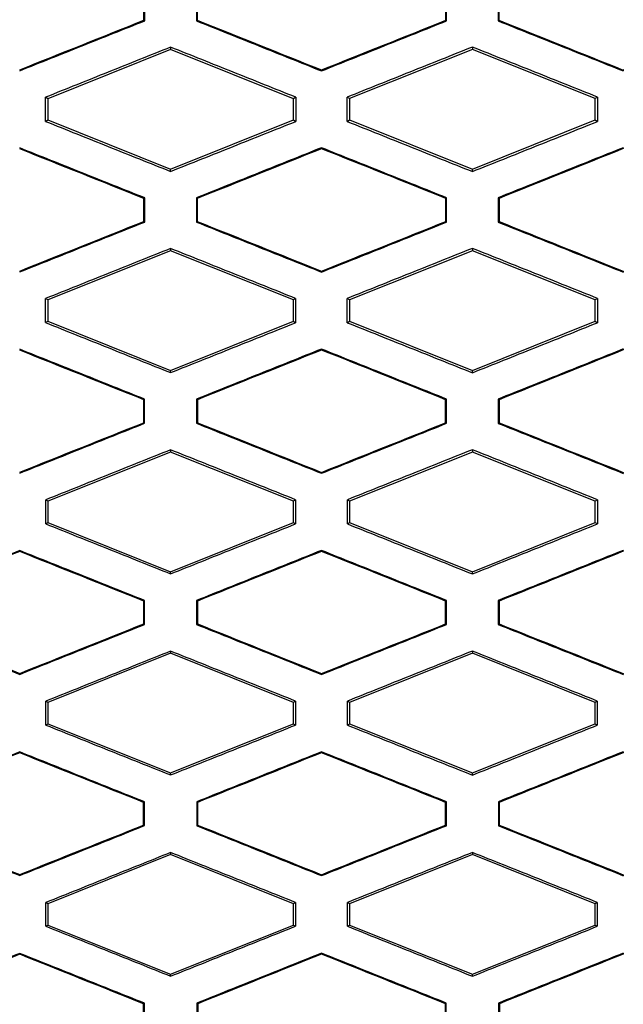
# Model space of a CAD drawing. Header units: millimetres. Extents: x 82 to 1002, y -172 to 1064.
# Tile 85 of 159: x 660 to 666, y 469 to 479. Entities that reach past the tile are written whole.
import ezdxf

# ---------------------------------------------------------------- set-up
doc = ezdxf.new("R2010")
doc.units = ezdxf.units.MM

msp = doc.modelspace()

# ---------------------------------------------------------------- linework, layer by layer
at = {"color": 7, "linetype": 'Continuous', "lineweight": 25}
for p, q in [((660.966, 479.2493), (660.966, 479.4901)), ((661.4793, 479.4903), (661.4793, 479.2491)), ((663.9669, 479.2487), (663.967, 479.4908)), ((664.4784, 479.4909), (664.4785, 479.2486)), ((660.966, 479.2493), (660.9572, 479.2552)), ((661.4793, 479.2491), (661.488, 479.255)), ((663.9669, 479.2487), (663.9582, 479.2546)), ((664.4785, 479.2486), (664.4872, 479.2545)), ((661.2228, 478.9642), (660.0011, 478.4755)), ((661.2228, 478.9875), (661.2228, 478.9642)), ((662.4444, 478.4755), (661.2228, 478.9642)), ((664.2228, 478.9642), (663.0011, 478.4756)), ((664.2228, 478.9885), (664.2228, 478.9642)), ((665.4444, 478.4756), (664.2228, 478.9642)), ((662.7228, 478.7514), (662.7228, 478.7608)), ((665.7228, 478.7603), (665.7228, 478.7509)), ((665.7232, 478.7511), (665.7232, 478.7605)), ((660.0011, 478.4755), (659.9802, 478.4897)), ((660.0011, 478.4755), (660.0011, 478.2639)), ((662.4664, 478.4905), (662.4444, 478.4755)), ((662.4444, 478.2639), (662.4444, 478.4755)), ((663.0011, 478.4756), (662.9789, 478.4906)), ((663.0011, 478.4756), (663.0011, 478.2639)), ((665.467, 478.4909), (665.4444, 478.4756)), ((665.4444, 478.264), (665.4444, 478.4756)), ((659.9803, 478.2498), (660.0011, 478.2639)), ((660.0011, 478.2639), (661.2228, 477.7753)), ((661.2228, 477.7753), (662.4444, 478.2639)), ((662.4444, 478.2639), (662.4664, 478.2491)), ((662.979, 478.249), (663.0011, 478.2639)), ((663.0011, 478.2639), (664.2228, 477.7753)), ((664.2228, 477.7753), (665.4444, 478.264)), ((665.4444, 478.264), (665.4669, 478.2487)), ((662.7228, 477.9879), (662.7228, 477.9785)), ((665.7228, 477.9884), (665.7228, 477.979)), ((665.7232, 477.9788), (665.7232, 477.9882)), ((661.2228, 477.7522), (661.2228, 477.7753)), ((664.2228, 477.7513), (664.2228, 477.7753)), ((660.9656, 477.4898), (660.9569, 477.4839)), ((660.9655, 477.2496), (660.9656, 477.4898)), ((661.4797, 477.49), (661.4798, 477.2494)), ((661.4884, 477.4841), (661.4797, 477.49)), ((663.9666, 477.4905), (663.9579, 477.4846)), ((663.9665, 477.249), (663.9666, 477.4906)), ((664.4789, 477.4906), (664.4789, 477.2489)), ((664.4789, 477.4906), (664.4876, 477.4847)), ((660.9655, 477.2496), (660.9568, 477.2555)), ((661.4798, 477.2494), (661.4885, 477.2553)), ((663.9665, 477.249), (663.9578, 477.2549)), ((664.4789, 477.2489), (664.4877, 477.2548)), ((661.2228, 476.987), (661.2228, 476.9642)), ((664.2228, 476.988), (664.2228, 476.9642)), ((661.2228, 476.9642), (660.0011, 476.4755)), ((662.4444, 476.4755), (661.2228, 476.9642)), ((664.2228, 476.9642), (663.0011, 476.4756)), ((665.4444, 476.4756), (664.2228, 476.9642)), ((662.7228, 476.7519), (662.7228, 476.7613)), ((665.7228, 476.7608), (665.7228, 476.7515)), ((660.0011, 476.4755), (659.9808, 476.4893)), ((660.0011, 476.4755), (660.0011, 476.2639)), ((662.466, 476.4901), (662.4444, 476.4755)), ((662.4444, 476.2639), (662.4444, 476.4755)), ((663.0011, 476.4756), (662.9795, 476.4902)), ((663.0011, 476.4756), (663.0011, 476.2639)), ((665.4665, 476.4905), (665.4444, 476.4756)), ((665.4444, 476.264), (665.4444, 476.4756)), ((659.9808, 476.2502), (660.0011, 476.2639)), ((660.0011, 476.2639), (661.2228, 475.7753)), ((661.2228, 475.7753), (662.4444, 476.2639)), ((662.4444, 476.2639), (662.4659, 476.2494)), ((662.9796, 476.2493), (663.0011, 476.2639)), ((663.0011, 476.2639), (664.2228, 475.7753)), ((664.2228, 475.7753), (665.4444, 476.264)), ((665.4444, 476.264), (665.4664, 476.2491)), ((662.7228, 475.9873), (662.7228, 475.9779)), ((665.7228, 475.9878), (665.7228, 475.9784)), ((661.2228, 475.7529), (661.2228, 475.7753)), ((664.2228, 475.7519), (664.2228, 475.7753)), ((660.965, 475.4894), (660.9563, 475.4835)), ((660.9649, 475.25), (660.965, 475.4894)), ((661.4803, 475.4896), (661.4804, 475.2499)), ((661.4891, 475.4837), (661.4803, 475.4896)), ((663.966, 475.4901), (663.9573, 475.4842)), ((663.9659, 475.2494), (663.966, 475.4901)), ((664.4795, 475.4902), (664.4796, 475.2493)), ((664.4795, 475.4902), (664.4882, 475.4843)), ((660.9649, 475.25), (660.9562, 475.2559)), ((661.4804, 475.2499), (661.4892, 475.2558)), ((663.9659, 475.2494), (663.9572, 475.2553)), ((664.4796, 475.2493), (664.4883, 475.2552)), ((661.2228, 474.9642), (660.0012, 474.4755)), ((661.2228, 474.9863), (661.2228, 474.9642)), ((662.4445, 474.4755), (661.2228, 474.9642)), ((664.2228, 474.9642), (663.0012, 474.4756)), ((664.2228, 474.9873), (664.2228, 474.9642)), ((665.4445, 474.4756), (664.2228, 474.9642)), ((662.7228, 474.7526), (662.7228, 474.762)), ((665.7228, 474.7616), (665.7228, 474.7522)), ((660.0012, 474.4755), (659.9815, 474.4888)), ((660.0012, 474.4755), (660.0012, 474.2639)), ((662.4653, 474.4896), (662.4445, 474.4755)), ((662.4445, 474.2639), (662.4445, 474.4755)), ((663.0012, 474.4756), (662.9802, 474.4897)), ((663.0012, 474.4756), (663.0012, 474.2639)), ((665.4658, 474.49), (665.4445, 474.4756)), ((665.4445, 474.264), (665.4445, 474.4756)), ((659.9816, 474.2507), (660.0012, 474.2639)), ((660.0012, 474.2639), (661.2228, 473.7753)), ((661.2228, 473.7753), (662.4445, 474.2639)), ((662.4445, 474.2639), (662.4652, 474.2499)), ((662.9803, 474.2498), (663.0012, 474.2639)), ((663.0012, 474.2639), (664.2228, 473.7753)), ((664.2228, 473.7753), (665.4445, 474.264)), ((665.4445, 474.264), (665.4657, 474.2496)), ((659.7228, 473.9849), (659.7228, 473.9755)), ((662.7228, 473.9864), (662.7228, 473.977)), ((665.7228, 473.987), (665.7228, 473.9776)), ((661.2228, 473.7537), (661.2228, 473.7753)), ((664.2228, 473.7528), (664.2228, 473.7753)), ((660.9642, 473.4889), (660.9555, 473.483)), ((660.9641, 473.2506), (660.9642, 473.4889)), ((661.4812, 473.489), (661.4813, 473.2504)), ((661.4899, 473.4831), (661.4812, 473.489)), ((663.9652, 473.4896), (663.9565, 473.4837)), ((663.9651, 473.2499), (663.9652, 473.4896)), ((664.4803, 473.4897), (664.4805, 473.2499)), ((664.4803, 473.4896), (664.4891, 473.4837)), ((660.9641, 473.2506), (660.9554, 473.2565)), ((661.4813, 473.2504), (661.49, 473.2563)), ((663.9651, 473.2499), (663.9564, 473.2559)), ((664.4805, 473.2499), (664.4892, 473.2558)), ((661.2228, 472.9854), (661.2228, 472.9642)), ((664.2228, 472.9864), (664.2228, 472.9642)), ((661.2228, 472.9642), (660.0012, 472.4755)), ((662.4445, 472.4755), (661.2228, 472.9642)), ((664.2228, 472.9642), (663.0012, 472.4756)), ((665.4445, 472.4756), (664.2228, 472.9642)), ((659.7228, 472.755), (659.7228, 472.7644)), ((662.7228, 472.7536), (662.7228, 472.763)), ((665.7228, 472.7625), (665.7228, 472.7531)), ((660.0012, 472.4755), (659.9824, 472.4882)), ((662.4644, 472.489), (662.4445, 472.4755)), ((663.0012, 472.4756), (662.9811, 472.4891)), ((665.4649, 472.4894), (665.4445, 472.4756)), ((660.0012, 472.4755), (660.0012, 472.2639)), ((662.4445, 472.2639), (662.4445, 472.4755)), ((663.0012, 472.4756), (663.0012, 472.2639)), ((665.4445, 472.264), (665.4445, 472.4756)), ((659.9826, 472.2513), (660.0012, 472.2639)), ((660.0012, 472.2639), (661.2229, 471.7753)), ((661.2229, 471.7753), (662.4445, 472.2639)), ((662.4445, 472.2639), (662.4643, 472.2506)), ((662.9813, 472.2505), (663.0012, 472.2639)), ((663.0012, 472.2639), (664.2229, 471.7753)), ((664.2229, 471.7753), (665.4445, 472.264)), ((665.4445, 472.264), (665.4648, 472.2502)), ((659.7229, 471.9839), (659.7229, 471.9745)), ((662.7229, 471.9854), (662.7229, 471.976)), ((665.7229, 471.9859), (665.7229, 471.9765)), ((661.2229, 471.7548), (661.2229, 471.7753)), ((664.2229, 471.7538), (664.2229, 471.7753)), ((660.9633, 471.4882), (660.9545, 471.4823)), ((660.9631, 471.2513), (660.9633, 471.4882)), ((661.4822, 471.4884), (661.4824, 471.2511)), ((661.491, 471.4824), (661.4822, 471.4884)), ((663.9643, 471.4889), (663.9555, 471.483)), ((663.9641, 471.2507), (663.9643, 471.4889)), ((664.4814, 471.489), (664.4815, 471.2506)), ((664.4814, 471.489), (664.4901, 471.483)), ((660.9631, 471.2513), (660.9544, 471.2572)), ((661.4824, 471.2511), (661.4911, 471.257)), ((663.9641, 471.2506), (663.9554, 471.2566)), ((664.4815, 471.2506), (664.4902, 471.2565)), ((661.2229, 470.9642), (660.0012, 470.4755)), ((661.2229, 470.9842), (661.2229, 470.9642)), ((662.4445, 470.4755), (661.2229, 470.9642)), ((664.2229, 470.9642), (663.0012, 470.4756)), ((664.2229, 470.9852), (664.2229, 470.9642)), ((665.4445, 470.4756), (664.2229, 470.9642)), ((659.7229, 470.7562), (659.7229, 470.7656)), ((662.7229, 470.7548), (662.7229, 470.7642)), ((665.7229, 470.7637), (665.7229, 470.7543)), ((660.0012, 470.4755), (659.9836, 470.4875)), ((660.0012, 470.4755), (660.0012, 470.2639)), ((662.4633, 470.4883), (662.4445, 470.4755)), ((662.4445, 470.2639), (662.4445, 470.4755)), ((663.0012, 470.4756), (662.9823, 470.4884)), ((663.0012, 470.4756), (663.0012, 470.2639)), ((665.4638, 470.4887), (665.4445, 470.4756)), ((665.4445, 470.264), (665.4445, 470.4756)), ((659.9837, 470.2521), (660.0012, 470.2639)), ((660.0012, 470.2639), (661.2229, 469.7753)), ((661.2229, 469.7753), (662.4445, 470.2639)), ((662.4445, 470.2639), (662.4632, 470.2513)), ((662.9824, 470.2512), (663.0012, 470.2639)), ((663.0012, 470.2639), (664.2229, 469.7753)), ((664.2229, 469.7753), (665.4445, 470.264)), ((665.4445, 470.264), (665.4637, 470.251)), ((659.7229, 469.9826), (659.7229, 469.9732)), ((662.7229, 469.9842), (662.7229, 469.9747)), ((665.7229, 469.9847), (665.7229, 469.9753)), ((661.2229, 469.7561), (661.2229, 469.7753)), ((664.2229, 469.7551), (664.2229, 469.7753)), ((660.9621, 469.4874), (660.9533, 469.4814)), ((660.9619, 469.2521), (660.9621, 469.4874)), ((661.4835, 469.4875), (661.4836, 469.252)), ((661.4922, 469.4816), (661.4835, 469.4875)), ((663.9631, 469.4881), (663.9543, 469.4822)), ((663.9629, 469.2515), (663.9631, 469.4881)), ((664.4826, 469.4881), (664.4828, 469.2514)), ((664.4826, 469.4881), (664.4914, 469.4822))]:
    msp.add_line(p, q, dxfattribs=at)
for points in [[(660.9572, 479.2552), (660.9572, 479.3315), (660.9572, 479.4079), (660.9573, 479.4842)], [(661.488, 479.4844), (661.488, 479.4079), (661.488, 479.3315), (661.488, 479.255)], [(663.9582, 479.2546), (663.9582, 479.3313), (663.9582, 479.4081), (663.9583, 479.4849)], [(664.4872, 479.485), (664.4872, 479.4082), (664.4872, 479.3313), (664.4872, 479.2545)], [(659.7228, 478.7622), (660.1342, 478.9266), (660.5457, 479.0909), (660.9572, 479.2552)], [(661.488, 479.255), (661.8996, 479.0903), (662.3112, 478.9255), (662.7228, 478.7608)], [(662.7228, 478.7608), (663.1346, 478.9254), (663.5464, 479.09), (663.9582, 479.2546)], [(664.4872, 479.2545), (664.8991, 479.0898), (665.3109, 478.9251), (665.7228, 478.7603)], [(665.7232, 478.7605), (665.7231, 478.7605), (665.7229, 478.7604), (665.7228, 478.7603)], [(665.7237, 478.7603), (665.7235, 478.7604), (665.7234, 478.7605), (665.7232, 478.7605)], [(659.9803, 478.2498), (659.9803, 478.3298), (659.9803, 478.4097), (659.9802, 478.4897)], [(662.4664, 478.4905), (662.4664, 478.41), (662.4664, 478.3295), (662.4664, 478.2491)], [(662.979, 478.249), (662.979, 478.3295), (662.979, 478.41), (662.9789, 478.4906)], [(665.467, 478.4909), (665.467, 478.4102), (665.4669, 478.3295), (665.4669, 478.2487)], [(660.9569, 477.4839), (660.5455, 477.6483), (660.1341, 477.8126), (659.7228, 477.9769)], [(662.7228, 477.9785), (662.3113, 477.8137), (661.8999, 477.6489), (661.4884, 477.4841)], [(663.9579, 477.4846), (663.5462, 477.6492), (663.1344, 477.8139), (662.7228, 477.9785)], [(665.7228, 477.979), (665.311, 477.8142), (664.8993, 477.6495), (664.4876, 477.4847)], [(665.7228, 477.979), (665.7229, 477.9789), (665.7231, 477.9789), (665.7232, 477.9788)], [(665.7237, 477.979), (665.7235, 477.9789), (665.7234, 477.9789), (665.7232, 477.9788)], [(660.9568, 477.2555), (660.9568, 477.3316), (660.9569, 477.4078), (660.9569, 477.4839)], [(661.4884, 477.4841), (661.4885, 477.4078), (661.4885, 477.3316), (661.4885, 477.2553)], [(663.9578, 477.2549), (663.9578, 477.3315), (663.9579, 477.408), (663.9579, 477.4846)], [(664.4876, 477.4847), (664.4876, 477.4081), (664.4876, 477.3314), (664.4877, 477.2548)], [(659.7228, 476.7627), (660.1341, 476.927), (660.5454, 477.0912), (660.9568, 477.2555)], [(661.4885, 477.2553), (661.8999, 477.0907), (662.3113, 476.926), (662.7228, 476.7613)], [(662.7228, 476.7613), (663.1344, 476.9258), (663.5461, 477.0903), (663.9578, 477.2549)], [(664.4877, 477.2548), (664.8994, 477.0902), (665.3111, 476.9255), (665.7228, 476.7608)], [(665.7233, 476.761), (665.7231, 476.761), (665.7229, 476.7609), (665.7228, 476.7608)], [(659.9809, 476.2502), (659.9808, 476.3299), (659.9808, 476.4096), (659.9808, 476.4893)], [(662.466, 476.4901), (662.4659, 476.4099), (662.4659, 476.3297), (662.4659, 476.2494)], [(662.9796, 476.2493), (662.9795, 476.3296), (662.9795, 476.4099), (662.9795, 476.4902)], [(665.4665, 476.4905), (665.4665, 476.4101), (665.4664, 476.3296), (665.4664, 476.2491)], [(660.9563, 475.4835), (660.5451, 475.6478), (660.1339, 475.8121), (659.7228, 475.9763)], [(662.7228, 475.9779), (662.3115, 475.8131), (661.9003, 475.6484), (661.4891, 475.4837)], [(663.9573, 475.4842), (663.5458, 475.6488), (663.1343, 475.8133), (662.7228, 475.9779)], [(665.7228, 475.9784), (665.3113, 475.8137), (664.8998, 475.649), (664.4882, 475.4843)], [(665.7228, 475.9784), (665.723, 475.9783), (665.7231, 475.9783), (665.7233, 475.9782)], [(660.9562, 475.2559), (660.9562, 475.3318), (660.9563, 475.4076), (660.9563, 475.4835)], [(661.4891, 475.4837), (661.4891, 475.4077), (661.4891, 475.3317), (661.4892, 475.2558)], [(663.9572, 475.2553), (663.9572, 475.3316), (663.9573, 475.4079), (663.9573, 475.4842)], [(664.4882, 475.4843), (664.4883, 475.4079), (664.4883, 475.3316), (664.4883, 475.2552)], [(659.7228, 474.7635), (660.1339, 474.9276), (660.545, 475.0918), (660.9562, 475.2559)], [(661.4892, 475.2558), (661.9003, 475.0912), (662.3116, 474.9266), (662.7228, 474.762)], [(662.7228, 474.762), (663.1343, 474.9265), (663.5457, 475.0909), (663.9572, 475.2553)], [(664.4883, 475.2552), (664.8998, 475.0907), (665.3113, 474.9261), (665.7228, 474.7616)], [(665.7233, 474.7618), (665.7231, 474.7617), (665.723, 474.7616), (665.7228, 474.7616)], [(659.9816, 474.2507), (659.9816, 474.3301), (659.9815, 474.4094), (659.9815, 474.4888)], [(662.4653, 474.4896), (662.4652, 474.4097), (662.4652, 474.3298), (662.4652, 474.2499)], [(662.9803, 474.2498), (662.9803, 474.3298), (662.9802, 474.4098), (662.9802, 474.4898)], [(665.4658, 474.49), (665.4658, 474.4099), (665.4657, 474.3298), (665.4657, 474.2496)], [(659.7228, 473.9755), (659.3124, 473.811), (658.902, 473.6464), (658.4917, 473.4819)], [(660.9555, 473.483), (660.5446, 473.6471), (660.1337, 473.8113), (659.7228, 473.9755)], [(662.7228, 473.977), (662.3118, 473.8124), (661.9009, 473.6478), (661.4899, 473.4831)], [(663.9565, 473.4837), (663.5453, 473.6481), (663.134, 473.8126), (662.7228, 473.977)], [(665.7228, 473.9776), (665.3116, 473.813), (664.9003, 473.6483), (664.4891, 473.4837)], [(665.7228, 473.9776), (665.723, 473.9775), (665.7231, 473.9774), (665.7233, 473.9774)], [(660.9554, 473.2565), (660.9554, 473.332), (660.9555, 473.4075), (660.9555, 473.483)], [(661.4899, 473.4831), (661.49, 473.4075), (661.49, 473.3319), (661.49, 473.2563)], [(663.9564, 473.2559), (663.9564, 473.3318), (663.9565, 473.4077), (663.9565, 473.4837)], [(664.4891, 473.4837), (664.4891, 473.4078), (664.4892, 473.3318), (664.4892, 473.2558)], [(658.4918, 473.2575), (658.9021, 473.0931), (659.3124, 472.9288), (659.7228, 472.7644)], [(659.7228, 472.7644), (660.1336, 472.9284), (660.5445, 473.0925), (660.9554, 473.2565)], [(661.49, 473.2563), (661.9009, 473.0919), (662.3119, 472.9274), (662.7228, 472.763)], [(662.7228, 472.763), (663.134, 472.9273), (663.5452, 473.0916), (663.9564, 473.2559)], [(664.4892, 473.2558), (664.9004, 473.0914), (665.3116, 472.927), (665.7228, 472.7625)], [(665.7233, 472.7627), (665.7232, 472.7627), (665.723, 472.7626), (665.7228, 472.7625)], [(659.9826, 472.2513), (659.9825, 472.3303), (659.9825, 472.4092), (659.9824, 472.4882)], [(662.4644, 472.489), (662.4644, 472.4095), (662.4643, 472.33), (662.4643, 472.2506)], [(662.9813, 472.2505), (662.9812, 472.33), (662.9812, 472.4096), (662.9811, 472.4891)], [(665.4649, 472.4894), (665.4649, 472.4097), (665.4648, 472.33), (665.4648, 472.2502)], [(659.7229, 471.9745), (659.3127, 471.8101), (658.9027, 471.6456), (658.4927, 471.4812)], [(660.9545, 471.4823), (660.5439, 471.6463), (660.1334, 471.8104), (659.7229, 471.9745)], [(662.7229, 471.976), (662.3122, 471.8115), (661.9016, 471.647), (661.491, 471.4824)], [(663.9555, 471.483), (663.5446, 471.6473), (663.1337, 471.8117), (662.7229, 471.976)], [(665.7229, 471.9765), (665.3119, 471.812), (664.901, 471.6475), (664.4901, 471.483)], [(665.7229, 471.9765), (665.723, 471.9765), (665.7232, 471.9764), (665.7233, 471.9763)], [(660.9544, 471.2572), (660.9544, 471.3322), (660.9545, 471.4072), (660.9545, 471.4823)], [(661.491, 471.4824), (661.491, 471.4073), (661.491, 471.3322), (661.4911, 471.257)], [(663.9554, 471.2566), (663.9554, 471.332), (663.9555, 471.4075), (663.9555, 471.483)], [(664.4901, 471.483), (664.4902, 471.4075), (664.4902, 471.332), (664.4902, 471.2565)], [(658.4928, 471.2582), (658.9028, 471.094), (659.3128, 470.9298), (659.7229, 470.7656)], [(659.7229, 470.7656), (660.1333, 470.9295), (660.5438, 471.0933), (660.9544, 471.2572)], [(661.4911, 471.257), (661.9016, 471.0927), (662.3122, 470.9284), (662.7229, 470.7642)], [(662.7229, 470.7642), (663.1337, 470.9283), (663.5445, 471.0924), (663.9554, 471.2566)], [(664.4902, 471.2565), (664.9011, 471.0922), (665.312, 470.928), (665.7229, 470.7637)], [(665.7233, 470.7639), (665.7232, 470.7638), (665.723, 470.7638), (665.7229, 470.7637)], [(659.9837, 470.2521), (659.9837, 470.3305), (659.9836, 470.409), (659.9836, 470.4875)], [(662.4633, 470.4883), (662.4633, 470.4093), (662.4632, 470.3303), (662.4632, 470.2513)], [(662.9824, 470.2512), (662.9824, 470.3303), (662.9823, 470.4093), (662.9823, 470.4884)], [(665.4638, 470.4887), (665.4638, 470.4095), (665.4637, 470.3302), (665.4637, 470.251)], [(659.7229, 469.9732), (659.3132, 469.8089), (658.9035, 469.6447), (658.4939, 469.4804)], [(660.9533, 469.4814), (660.5431, 469.6454), (660.133, 469.8093), (659.7229, 469.9732)], [(662.7229, 469.9747), (662.3126, 469.8104), (661.9024, 469.646), (661.4922, 469.4816)], [(663.9543, 469.4822), (663.5438, 469.6464), (663.1333, 469.8105), (662.7229, 469.9747)], [(665.7229, 469.9753), (665.3124, 469.8109), (664.9019, 469.6466), (664.4914, 469.4822)], [(665.7229, 469.9753), (665.723, 469.9752), (665.7232, 469.9752), (665.7233, 469.9751)], [(660.9532, 469.258), (660.9532, 469.3325), (660.9533, 469.407), (660.9533, 469.4814)], [(661.4922, 469.4816), (661.4922, 469.407), (661.4923, 469.3325), (661.4923, 469.2579)], [(663.9542, 469.2574), (663.9542, 469.3323), (663.9543, 469.4072), (663.9543, 469.4822)], [(664.4914, 469.4822), (664.4914, 469.4073), (664.4915, 469.3323), (664.4915, 469.2573)]]:
    msp.add_open_spline(points, degree=3, dxfattribs=at)
for points, knots in [([(659.7228, 478.7528), (659.9301, 478.8356), (660.3445, 479.0011), (660.7589, 479.1666), (660.966, 479.2493)], [0, 0, 0, 0, 0.500403, 1, 1, 1, 1]), ([(661.4793, 479.2491), (661.6867, 479.1661), (662.1011, 479.0002), (662.5157, 478.8343), (662.7228, 478.7514)], [0, 0, 0, 0, 0.500355, 1, 1, 1, 1]), ([(662.7228, 478.7514), (662.9302, 478.8343), (663.3449, 479), (663.7597, 479.1658), (663.9669, 479.2487)], [0, 0, 0, 0, 0.500217, 1, 1, 1, 1]), ([(664.4785, 479.2486), (664.6854, 479.1658), (665.1003, 478.9999), (665.5152, 478.834), (665.7232, 478.7508)], [0, 0, 0, 0, 0.498682, 1, 1, 1, 1]), ([(661.2228, 478.9875), (661.0158, 478.9046), (660.6016, 478.7386), (660.1875, 478.5727), (659.9802, 478.4897)], [0, 0, 0, 0, 0.4996032, 1, 1, 1, 1]), ([(662.4664, 478.4905), (662.2593, 478.5732), (661.8447, 478.739), (661.4302, 478.9046), (661.2228, 478.9875)], [0, 0, 0, 0, 0.499636, 1, 1, 1, 1]), ([(664.2228, 478.9885), (664.0155, 478.9056), (663.6009, 478.7396), (663.1863, 478.5736), (662.9789, 478.4906)], [0, 0, 0, 0, 0.499799, 1, 1, 1, 1]), ([(665.467, 478.4909), (665.2597, 478.5738), (664.8449, 478.7397), (664.4302, 478.9056), (664.2228, 478.9885)], [0, 0, 0, 0, 0.499881, 1, 1, 1, 1]), ([(659.9803, 478.2498), (660.1875, 478.1668), (660.6017, 478.0009), (661.0159, 477.8351), (661.2228, 477.7522)], [0, 0, 0, 0, 0.500435, 1, 1, 1, 1]), ([(661.2228, 477.7523), (661.4302, 477.8351), (661.8447, 478.0007), (662.2592, 478.1663), (662.4664, 478.2491)], [0, 0, 0, 0, 0.500326, 1, 1, 1, 1]), ([(662.979, 478.249), (663.1864, 478.166), (663.601, 478.0001), (664.0156, 477.8342), (664.2228, 477.7513)], [0, 0, 0, 0, 0.500238, 1, 1, 1, 1]), ([(664.2228, 477.7513), (664.4302, 477.8342), (664.8449, 478), (665.2596, 478.1658), (665.4669, 478.2487)], [0, 0, 0, 0, 0.500082, 1, 1, 1, 1]), ([(660.9656, 477.4898), (660.7586, 477.5725), (660.3443, 477.7381), (659.9301, 477.9035), (659.7228, 477.9863)], [0, 0, 0, 0, 0.49956, 1, 1, 1, 1]), ([(662.7228, 477.9879), (662.5157, 477.9049), (662.1013, 477.739), (661.687, 477.573), (661.4797, 477.49)], [0, 0, 0, 0, 0.499683, 1, 1, 1, 1]), ([(663.9666, 477.4905), (663.7594, 477.5734), (663.3448, 477.7392), (662.9302, 477.9049), (662.7228, 477.9879)], [0, 0, 0, 0, 0.4997469, 1, 1, 1, 1]), ([(665.7232, 477.9886), (665.5153, 477.9054), (665.1005, 477.7394), (664.6857, 477.5734), (664.4789, 477.4906)], [0, 0, 0, 0, 0.501269, 1, 1, 1, 1]), ([(659.7228, 476.7533), (659.9301, 476.8361), (660.3443, 477.0015), (660.7586, 477.1669), (660.9656, 477.2496)], [0, 0, 0, 0, 0.500409, 1, 1, 1, 1]), ([(661.4798, 477.2494), (661.6871, 477.1664), (662.1014, 477.0006), (662.5158, 476.8348), (662.7228, 476.7519)], [0, 0, 0, 0, 0.500346, 1, 1, 1, 1]), ([(662.7228, 476.7519), (662.9302, 476.8348), (663.3447, 477.0004), (663.7593, 477.1661), (663.9665, 477.249)], [0, 0, 0, 0, 0.500223, 1, 1, 1, 1]), ([(664.4789, 477.2489), (664.6857, 477.1662), (665.1005, 477.0003), (665.5152, 476.8344), (665.7232, 476.7513)], [0, 0, 0, 0, 0.498623, 1, 1, 1, 1]), ([(661.2228, 476.987), (661.0159, 476.9041), (660.6019, 476.7382), (660.1879, 476.5723), (659.9808, 476.4893)], [0, 0, 0, 0, 0.499596, 1, 1, 1, 1]), ([(662.466, 476.4901), (662.2589, 476.5729), (661.8445, 476.7385), (661.4301, 476.9041), (661.2228, 476.987)], [0, 0, 0, 0, 0.499645, 1, 1, 1, 1]), ([(664.2228, 476.988), (664.0156, 476.9051), (663.6012, 476.7392), (663.1868, 476.5732), (662.9795, 476.4902)], [0, 0, 0, 0, 0.499792, 1, 1, 1, 1]), ([(665.4665, 476.4905), (665.2593, 476.5734), (664.8447, 476.7393), (664.4301, 476.9051), (664.2228, 476.988)], [0, 0, 0, 0, 0.49989, 1, 1, 1, 1]), ([(659.9808, 476.2502), (660.188, 476.1672), (660.6019, 476.0014), (661.016, 475.8357), (661.2228, 475.7529)], [0, 0, 0, 0, 0.500423, 1, 1, 1, 1]), ([(661.2228, 475.7529), (661.4301, 475.8357), (661.8444, 476.0012), (662.2588, 476.1667), (662.4659, 476.2494)], [0, 0, 0, 0, 0.5003354, 1, 1, 1, 1]), ([(662.9796, 476.2493), (663.1868, 476.1664), (663.6012, 476.0006), (664.0157, 475.8348), (664.2228, 475.7519)], [0, 0, 0, 0, 0.500227, 1, 1, 1, 1]), ([(664.2228, 475.7519), (664.4301, 475.8348), (664.8446, 476.0005), (665.2592, 476.1662), (665.4664, 476.2491)], [0, 0, 0, 0, 0.500091, 1, 1, 1, 1]), ([(660.965, 475.4894), (660.7582, 475.5721), (660.3441, 475.7376), (659.93, 475.903), (659.7228, 475.9857)], [0, 0, 0, 0, 0.499572, 1, 1, 1, 1]), ([(662.7228, 475.9873), (662.5158, 475.9044), (662.1016, 475.7385), (661.6875, 475.5726), (661.4804, 475.4896)], [0, 0, 0, 0, 0.499674, 1, 1, 1, 1]), ([(663.966, 475.4901), (663.7589, 475.573), (663.3445, 475.7387), (662.9301, 475.9044), (662.7228, 475.9873)], [0, 0, 0, 0, 0.4997582, 1, 1, 1, 1]), ([(665.7232, 475.988), (665.5154, 475.9048), (665.1008, 475.7389), (664.6863, 475.573), (664.4795, 475.4902)], [0, 0, 0, 0, 0.501261, 1, 1, 1, 1]), ([(659.7228, 474.7541), (659.93, 474.8368), (660.344, 475.0021), (660.7581, 475.1674), (660.9649, 475.25)], [0, 0, 0, 0, 0.500421, 1, 1, 1, 1]), ([(661.4804, 475.2499), (661.6876, 475.1669), (662.1017, 475.0012), (662.5159, 474.8354), (662.7228, 474.7526)], [0, 0, 0, 0, 0.500333, 1, 1, 1, 1]), ([(662.7228, 474.7526), (662.9301, 474.8355), (663.3444, 475.001), (663.7588, 475.1666), (663.9659, 475.2494)], [0, 0, 0, 0, 0.5002353, 1, 1, 1, 1]), ([(664.4796, 475.2493), (664.6863, 475.1667), (665.1008, 475.0009), (665.5153, 474.8351), (665.7232, 474.752)], [0, 0, 0, 0, 0.498566, 1, 1, 1, 1]), ([(661.2228, 474.9863), (661.0161, 474.9034), (660.6023, 474.7376), (660.1885, 474.5718), (659.9815, 474.4888)], [0, 0, 0, 0, 0.499584, 1, 1, 1, 1]), ([(662.4653, 474.4896), (662.2583, 474.5724), (661.8442, 474.7379), (661.43, 474.9035), (661.2228, 474.9863)], [0, 0, 0, 0, 0.499659, 1, 1, 1, 1]), ([(664.2228, 474.9873), (664.0158, 474.9044), (663.6016, 474.7386), (663.1874, 474.5727), (662.9802, 474.4897)], [0, 0, 0, 0, 0.499779, 1, 1, 1, 1]), ([(665.4658, 474.49), (665.2587, 474.5729), (664.8444, 474.7387), (664.43, 474.9044), (664.2228, 474.9873)], [0, 0, 0, 0, 0.499903, 1, 1, 1, 1]), ([(659.9816, 474.2507), (660.1886, 474.1678), (660.6023, 474.0021), (661.0161, 473.8365), (661.2228, 473.7537)], [0, 0, 0, 0, 0.500407, 1, 1, 1, 1]), ([(661.2228, 473.7537), (661.43, 473.8365), (661.8441, 474.0018), (662.2583, 474.1673), (662.4652, 474.2499)], [0, 0, 0, 0, 0.50035, 1, 1, 1, 1]), ([(662.9803, 474.2498), (663.1875, 474.1669), (663.6016, 474.0012), (664.0158, 473.8356), (664.2228, 473.7528)], [0, 0, 0, 0, 0.500212, 1, 1, 1, 1]), ([(664.2228, 473.7528), (664.43, 473.8356), (664.8443, 474.0012), (665.2586, 474.1668), (665.4657, 474.2496)], [0, 0, 0, 0, 0.500106, 1, 1, 1, 1]), ([(659.7228, 473.9849), (659.5163, 473.9022), (659.103, 473.7365), (658.6898, 473.5707), (658.4829, 473.4878)], [0, 0, 0, 0, 0.4995219, 1, 1, 1, 1]), ([(660.9642, 473.4889), (660.7575, 473.5715), (660.3437, 473.7369), (659.9299, 473.9022), (659.7228, 473.9849)], [0, 0, 0, 0, 0.499589, 1, 1, 1, 1]), ([(662.7228, 473.9864), (662.516, 473.9036), (662.1021, 473.7378), (661.6882, 473.572), (661.4812, 473.489)], [0, 0, 0, 0, 0.499658, 1, 1, 1, 1]), ([(663.9652, 473.4896), (663.7583, 473.5724), (663.3441, 473.738), (662.93, 473.9036), (662.7228, 473.9864)], [0, 0, 0, 0, 0.499774, 1, 1, 1, 1]), ([(665.7232, 473.9871), (665.5156, 473.904), (665.1012, 473.7382), (664.687, 473.5724), (664.4804, 473.4896)], [0, 0, 0, 0, 0.501238, 1, 1, 1, 1]), ([(658.483, 473.2516), (658.6898, 473.1687), (659.1031, 473.0032), (659.5164, 472.8377), (659.7228, 472.755)], [0, 0, 0, 0, 0.500451, 1, 1, 1, 1]), ([(659.7228, 472.755), (659.9299, 472.8377), (660.3436, 473.0028), (660.7574, 473.168), (660.9641, 473.2506)], [0, 0, 0, 0, 0.5004381, 1, 1, 1, 1]), ([(661.4813, 473.2504), (661.6883, 473.1676), (662.1022, 473.0019), (662.516, 472.8363), (662.7228, 472.7536)], [0, 0, 0, 0, 0.500314, 1, 1, 1, 1]), ([(662.7228, 472.7536), (662.93, 472.8363), (663.3441, 473.0018), (663.7582, 473.1672), (663.9651, 473.2499)], [0, 0, 0, 0, 0.500253, 1, 1, 1, 1]), ([(664.4805, 473.2499), (664.687, 473.1673), (665.1012, 473.0016), (665.5155, 472.836), (665.7232, 472.753)], [0, 0, 0, 0, 0.498517, 1, 1, 1, 1]), ([(661.2228, 472.9854), (661.0163, 472.9026), (660.6027, 472.7369), (660.1893, 472.5711), (659.9824, 472.4882)], [0, 0, 0, 0, 0.499566, 1, 1, 1, 1]), ([(662.4644, 472.489), (662.2576, 472.5717), (661.8437, 472.7372), (661.4299, 472.9026), (661.2228, 472.9854)], [0, 0, 0, 0, 0.499678, 1, 1, 1, 1]), ([(664.2228, 472.9864), (664.016, 472.9035), (663.602, 472.7378), (663.1882, 472.5721), (662.9811, 472.4891)], [0, 0, 0, 0, 0.499761, 1, 1, 1, 1]), ([(665.4649, 472.4894), (665.2579, 472.5722), (664.8439, 472.7379), (664.4299, 472.9035), (664.2228, 472.9864)], [0, 0, 0, 0, 0.4999215, 1, 1, 1, 1]), ([(659.9826, 472.2513), (660.1894, 472.1685), (660.6028, 472.0029), (661.0163, 471.8375), (661.2229, 471.7548)], [0, 0, 0, 0, 0.500387, 1, 1, 1, 1]), ([(661.2229, 471.7548), (661.4299, 471.8375), (661.8437, 472.0027), (662.2575, 472.168), (662.4643, 472.2506)], [0, 0, 0, 0, 0.5003702, 1, 1, 1, 1]), ([(662.9813, 472.2505), (663.1883, 472.1676), (663.6021, 472.0021), (664.016, 471.8366), (664.2229, 471.7538)], [0, 0, 0, 0, 0.500192, 1, 1, 1, 1]), ([(664.2229, 471.7538), (664.4299, 471.8366), (664.8439, 472.002), (665.2579, 472.1675), (665.4648, 472.2502)], [0, 0, 0, 0, 0.500126, 1, 1, 1, 1]), ([(659.7229, 471.9839), (659.5166, 471.9012), (659.1035, 471.7356), (658.6906, 471.57), (658.484, 471.4871)], [0, 0, 0, 0, 0.4995012, 1, 1, 1, 1]), ([(660.9633, 471.4882), (660.7567, 471.5708), (660.3432, 471.736), (659.9297, 471.9012), (659.7229, 471.9839)], [0, 0, 0, 0, 0.499609, 1, 1, 1, 1]), ([(662.7229, 471.9854), (662.5162, 471.9026), (662.1026, 471.737), (661.6891, 471.5713), (661.4822, 471.4884)], [0, 0, 0, 0, 0.499638, 1, 1, 1, 1]), ([(663.9643, 471.4889), (663.7574, 471.5716), (663.3436, 471.7372), (662.9298, 471.9026), (662.7229, 471.9854)], [0, 0, 0, 0, 0.499794, 1, 1, 1, 1]), ([(665.7232, 471.9861), (665.5158, 471.9031), (665.1018, 471.7374), (664.6879, 471.5716), (664.4814, 471.489)], [0, 0, 0, 0, 0.501197, 1, 1, 1, 1]), ([(658.4841, 471.2523), (658.6907, 471.1695), (659.1036, 471.0041), (659.5166, 470.8388), (659.7229, 470.7562)], [0, 0, 0, 0, 0.500431, 1, 1, 1, 1]), ([(659.7229, 470.7562), (659.9298, 470.8388), (660.3431, 471.0038), (660.7566, 471.1688), (660.9631, 471.2513)], [0, 0, 0, 0, 0.500458, 1, 1, 1, 1]), ([(661.4824, 471.2511), (661.6892, 471.1683), (662.1027, 471.0029), (662.5162, 470.8374), (662.7229, 470.7548)], [0, 0, 0, 0, 0.500295, 1, 1, 1, 1]), ([(662.7229, 470.7548), (662.9298, 470.8374), (663.3436, 471.0027), (663.7573, 471.168), (663.9641, 471.2506)], [0, 0, 0, 0, 0.500272, 1, 1, 1, 1]), ([(664.4815, 471.2506), (664.6879, 471.1681), (665.1018, 471.0026), (665.5157, 470.8371), (665.7233, 470.7541)], [0, 0, 0, 0, 0.498481, 1, 1, 1, 1]), ([(661.2229, 470.9842), (661.0165, 470.9015), (660.6033, 470.7359), (660.1903, 470.5703), (659.9836, 470.4875)], [0, 0, 0, 0, 0.4995461, 1, 1, 1, 1]), ([(662.4633, 470.4883), (662.2567, 470.5709), (661.8432, 470.7362), (661.4297, 470.9015), (661.2229, 470.9842)], [0, 0, 0, 0, 0.499697, 1, 1, 1, 1]), ([(664.2229, 470.9852), (664.0162, 470.9025), (663.6026, 470.7369), (663.1891, 470.5712), (662.9823, 470.4884)], [0, 0, 0, 0, 0.499742, 1, 1, 1, 1]), ([(665.4638, 470.4887), (665.257, 470.5714), (664.8434, 470.737), (664.4297, 470.9025), (664.2229, 470.9852)], [0, 0, 0, 0, 0.4999401, 1, 1, 1, 1]), ([(659.9837, 470.2521), (660.1904, 470.1693), (660.6034, 470.004), (661.0165, 469.8387), (661.2229, 469.7561)], [0, 0, 0, 0, 0.500371, 1, 1, 1, 1]), ([(661.2229, 469.7561), (661.4297, 469.8386), (661.8431, 470.0037), (662.2566, 470.1688), (662.4632, 470.2513)], [0, 0, 0, 0, 0.500387, 1, 1, 1, 1]), ([(662.9824, 470.2512), (663.1892, 470.1685), (663.6027, 470.0031), (664.0162, 469.8378), (664.2229, 469.7551)], [0, 0, 0, 0, 0.500176, 1, 1, 1, 1]), ([(664.2229, 469.7551), (664.4297, 469.8378), (664.8433, 470.003), (665.2569, 470.1684), (665.4637, 470.251)], [0, 0, 0, 0, 0.500143, 1, 1, 1, 1]), ([(659.7229, 469.9826), (659.5168, 469.9), (659.1042, 469.7346), (658.6917, 469.5691), (658.4852, 469.4863)], [0, 0, 0, 0, 0.499484, 1, 1, 1, 1]), ([(660.9621, 469.4874), (660.7557, 469.5699), (660.3426, 469.735), (659.9296, 469.9), (659.7229, 469.9826)], [0, 0, 0, 0, 0.499625, 1, 1, 1, 1]), ([(662.7229, 469.9842), (662.5164, 469.9015), (662.1033, 469.7359), (661.6902, 469.5704), (661.4835, 469.4875)], [0, 0, 0, 0, 0.4996216, 1, 1, 1, 1]), ([(663.9631, 469.4881), (663.7564, 469.5707), (663.3431, 469.7361), (662.9297, 469.9015), (662.7229, 469.9842)], [0, 0, 0, 0, 0.4998097, 1, 1, 1, 1]), ([(665.7233, 469.9848), (665.516, 469.9019), (665.1024, 469.7363), (664.6889, 469.5707), (664.4826, 469.4881)], [0, 0, 0, 0, 0.501144, 1, 1, 1, 1])]:
    msp.add_open_spline(points, degree=3, knots=knots, dxfattribs=at)

doc.saveas('drawing.dxf')
